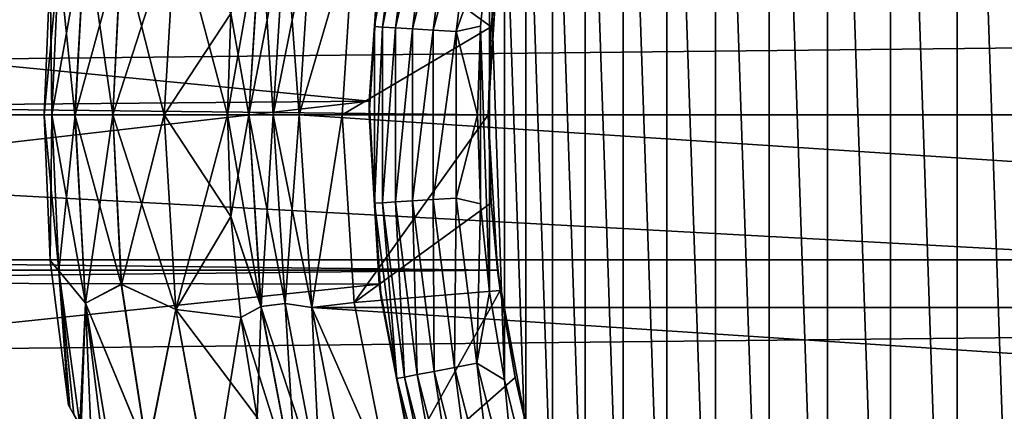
# Model space of a CAD drawing. Header units: millimetres. Extents: x -147 to 182, y -41 to 41.
# Tile 206 of 256: x 60.27 to 69.36, y -2.73 to 0.88. Entities that reach past the tile are written whole.
import ezdxf

# ---------------------------------------------------------------- set-up
doc = ezdxf.new("R2010")
doc.units = ezdxf.units.MM
doc.header["$LTSCALE"] = 51.403556
for name, color, linetype in [('131', 7, 'CONTINUOUS'), ('145', 7, 'CONTINUOUS'), ('146', 7, 'CONTINUOUS'), ('2', 7, 'CONTINUOUS'), ('3', 7, 'CONTINUOUS'), ('325', 7, 'CONTINUOUS'), ('326', 7, 'CONTINUOUS'), ('327', 7, 'CONTINUOUS'), ('350', 7, 'CONTINUOUS'), ('356', 7, 'CONTINUOUS'), ('52', 7, 'CONTINUOUS'), ('53', 7, 'CONTINUOUS'), ('55', 7, 'CONTINUOUS'), ('56', 7, 'CONTINUOUS'), ('57', 7, 'CONTINUOUS'), ('58', 7, 'CONTINUOUS'), ('59', 7, 'CONTINUOUS'), ('60', 7, 'CONTINUOUS'), ('61', 7, 'CONTINUOUS'), ('62', 7, 'CONTINUOUS'), ('63', 7, 'CONTINUOUS'), ('69', 7, 'CONTINUOUS'), ('70', 7, 'CONTINUOUS'), ('71', 7, 'CONTINUOUS'), ('72', 7, 'CONTINUOUS')]:
    doc.layers.add(name, color=color, linetype=linetype)

msp = doc.modelspace()

# ---------------------------------------------------------------- linework, layer by layer
at = {"layer": '131', "color": 7, "linetype": 'CONTINUOUS'}
for points in [[(60.5, 0, -46.5), (60.5, 0, -36.5), (60.5565, 1.3438, -36.5), (60.5, 0, -46.5)], [(60.5565, 1.3438, -46.5), (60.5, 0, -46.5), (60.5565, 1.3438, -36.5), (60.5565, 1.3438, -46.5)], [(60.5, 0, -46.5), (60.5565, -1.3438, -46.5), (60.5, 0, -36.5), (60.5, 0, -46.5)], [(60.5565, -1.3438, -46.5), (60.5565, -1.3438, -36.5), (60.5, 0, -36.5), (60.5565, -1.3438, -46.5)], [(60.5565, -1.3438, -46.5), (60.7257, -2.6782, -46.5), (60.5565, -1.3438, -36.5), (60.5565, -1.3438, -46.5)], [(60.7257, -2.6782, -46.5), (60.7257, -2.6782, -36.5), (60.5565, -1.3438, -36.5), (60.7257, -2.6782, -46.5)]]:
    msp.add_3dface(points, dxfattribs=at)
at = {"layer": '145', "color": 7, "linetype": 'CONTINUOUS'}
for points in [[(64.6864, 1.4315, -22.9554), (64.7108, 1.6204, -26.5), (64.6277, 0.8121, -26.5), (64.6864, 1.4315, -22.9554)], [(64.6, 0, -23), (64.6864, 1.4315, -22.9554), (64.6, 0, -26.5), (64.6, 0, -23)], [(64.6864, 1.4315, -22.9554), (64.6277, 0.8121, -26.5), (64.6, 0, -26.5), (64.6864, 1.4315, -22.9554)]]:
    msp.add_3dface(points, dxfattribs=at)
at = {"layer": '146', "color": 7, "linetype": 'CONTINUOUS'}
for points in [[(64.6864, -1.4316, -22.9554), (64.6, 0, -23), (64.6277, -0.8121, -26.5), (64.6864, -1.4316, -22.9554)], [(64.6, 0, -23), (64.6, 0, -26.5), (64.6277, -0.8121, -26.5), (64.6, 0, -23)], [(64.6864, -1.4316, -22.9554), (64.6277, -0.8121, -26.5), (64.7108, -1.6204, -26.5), (64.6864, -1.4316, -22.9554)], [(64.9469, -2.8525, -22.8224), (64.6864, -1.4316, -22.9554), (64.8489, -2.4211, -26.5), (64.9469, -2.8525, -22.8224)], [(64.6864, -1.4316, -22.9554), (64.7108, -1.6204, -26.5), (64.8489, -2.4211, -26.5), (64.6864, -1.4316, -22.9554)], [(64.9469, -2.8525, -22.8224), (64.8489, -2.4211, -26.5), (65.0413, -3.2107, -26.5), (64.9469, -2.8525, -22.8224)]]:
    msp.add_3dface(points, dxfattribs=at)
at = {"layer": '2', "color": 7, "linetype": 'CONTINUOUS'}
for points in [[(-112.7, 1.3373, 22.9611), (-112.7, -1.3373, 22.9611), (136.7, 1.3373, 22.9611), (-112.7, 1.3373, 22.9611)], [(136.7, 1.3373, 22.9611), (-112.7, -1.3373, 22.9611), (136.7, -1.3373, 22.9611), (136.7, 1.3373, 22.9611)], [(-112.7, -1.3373, 22.9611), (-112.7, -3.9939, 22.6506), (136.7, -1.3373, 22.9611), (-112.7, -1.3373, 22.9611)], [(136.7, -1.3373, 22.9611), (-112.7, -3.9939, 22.6506), (136.7, -3.9939, 22.6506), (136.7, -1.3373, 22.9611)]]:
    msp.add_3dface(points, dxfattribs=at)
at = {"layer": '3', "color": 7, "linetype": 'CONTINUOUS'}
for points in [[(64.6864, 1.4315, -22.9554), (64.6, 0, -23), (-64.6861, 1.429, -22.9556), (64.6864, 1.4315, -22.9554)], [(-64.6861, 1.429, -22.9556), (64.6, 0, -23), (-64.6, 0, -23), (-64.6861, 1.429, -22.9556)], [(-64.6, 0, -23), (64.6864, -1.4316, -22.9554), (-64.6861, -1.429, -22.9556), (-64.6, 0, -23)], [(64.6, 0, -23), (64.6864, -1.4316, -22.9554), (-64.6, 0, -23), (64.6, 0, -23)], [(-64.6861, -1.429, -22.9556), (64.6864, -1.4316, -22.9554), (-64.9464, -2.8504, -22.8227), (-64.6861, -1.429, -22.9556)], [(64.6864, -1.4316, -22.9554), (64.9469, -2.8525, -22.8224), (-64.9464, -2.8504, -22.8227), (64.6864, -1.4316, -22.9554)]]:
    msp.add_3dface(points, dxfattribs=at)
at = {"layer": '325', "color": 7, "linetype": 'CONTINUOUS'}
for points in [[(68.9297, 9.3108, -51.1), (69.5829, -9.8058, -51.1), (69.5829, 9.8058, -51.1), (68.9297, 9.3108, -51.1)], [(68.3118, 8.7723, -51.1), (68.9297, -9.3108, -51.1), (68.9297, 9.3108, -51.1), (68.3118, 8.7723, -51.1)], [(68.9297, -9.3108, -51.1), (69.5829, -9.8058, -51.1), (68.9297, 9.3108, -51.1), (68.9297, -9.3108, -51.1)], [(67.732, 8.1928, -51.1), (68.3117, -8.7723, -51.1), (68.3118, 8.7723, -51.1), (67.732, 8.1928, -51.1)], [(68.3117, -8.7723, -51.1), (68.9297, -9.3108, -51.1), (68.3118, 8.7723, -51.1), (68.3117, -8.7723, -51.1)], [(67.1932, 7.5752, -51.1), (67.732, -8.1928, -51.1), (67.732, 8.1928, -51.1), (67.1932, 7.5752, -51.1)], [(67.732, -8.1928, -51.1), (68.3117, -8.7723, -51.1), (67.732, 8.1928, -51.1), (67.732, -8.1928, -51.1)], [(66.6978, 6.9222, -51.1), (67.1932, -7.5752, -51.1), (67.1932, 7.5752, -51.1), (66.6978, 6.9222, -51.1)], [(67.1932, -7.5752, -51.1), (67.732, -8.1928, -51.1), (67.1932, 7.5752, -51.1), (67.1932, -7.5752, -51.1)], [(66.2481, 6.2369, -51.1), (66.6978, -6.9222, -51.1), (66.6978, 6.9222, -51.1), (66.2481, 6.2369, -51.1)], [(66.6978, -6.9222, -51.1), (67.1932, -7.5752, -51.1), (66.6978, 6.9222, -51.1), (66.6978, -6.9222, -51.1)], [(65.8463, 5.5225, -51.1), (66.2481, -6.2368, -51.1), (66.2481, 6.2369, -51.1), (65.8463, 5.5225, -51.1)], [(66.2481, -6.2368, -51.1), (66.6978, -6.9222, -51.1), (66.2481, 6.2369, -51.1), (66.2481, -6.2368, -51.1)], [(65.4941, 4.7823, -51.1), (65.8463, -5.5225, -51.1), (65.8463, 5.5225, -51.1), (65.4941, 4.7823, -51.1)], [(65.8463, -5.5225, -51.1), (66.2481, -6.2368, -51.1), (65.8463, 5.5225, -51.1), (65.8463, -5.5225, -51.1)], [(65.1933, 4.0198, -51.1), (65.4941, -4.7823, -51.1), (65.4941, 4.7823, -51.1), (65.1933, 4.0198, -51.1)], [(65.4941, -4.7823, -51.1), (65.8463, -5.5225, -51.1), (65.4941, 4.7823, -51.1), (65.4941, -4.7823, -51.1)], [(64.9453, 3.2386, -51.1), (65.1933, -4.0198, -51.1), (65.1933, 4.0198, -51.1), (64.9453, 3.2386, -51.1)], [(65.1933, -4.0198, -51.1), (65.4941, -4.7823, -51.1), (65.1933, 4.0198, -51.1), (65.1933, -4.0198, -51.1)], [(64.7512, 2.4423, -51.1), (64.9453, -3.2386, -51.1), (64.9453, 3.2386, -51.1), (64.7512, 2.4423, -51.1)], [(64.9453, -3.2386, -51.1), (65.1933, -4.0198, -51.1), (64.9453, 3.2386, -51.1), (64.9453, -3.2386, -51.1)], [(64.6118, 1.6345, -51.1), (64.7512, -2.4423, -51.1), (64.7512, 2.4423, -51.1), (64.6118, 1.6345, -51.1)], [(64.7512, -2.4423, -51.1), (64.9453, -3.2386, -51.1), (64.7512, 2.4423, -51.1), (64.7512, -2.4423, -51.1)], [(64.528, 0.8192, -51.1), (64.6118, -1.6345, -51.1), (64.6118, 1.6345, -51.1), (64.528, 0.8192, -51.1)], [(64.6118, -1.6345, -51.1), (64.7512, -2.4423, -51.1), (64.6118, 1.6345, -51.1), (64.6118, -1.6345, -51.1)], [(64.5, 0, -51.1), (64.528, -0.8192, -51.1), (64.528, 0.8192, -51.1), (64.5, 0, -51.1)], [(64.528, -0.8192, -51.1), (64.6118, -1.6345, -51.1), (64.528, 0.8192, -51.1), (64.528, -0.8192, -51.1)]]:
    msp.add_3dface(points, dxfattribs=at)
at = {"layer": '326', "color": 7, "linetype": 'CONTINUOUS'}
for points in [[(106.5, 0, -81.1), (46.5, 0, -81.1), (46.6759, 3.2436, -81.1), (106.5, 0, -81.1)], [(106.3241, 3.2436, -81.1), (106.5, 0, -81.1), (46.6759, 3.2436, -81.1), (106.3241, 3.2436, -81.1)], [(46.6759, -3.2436, -81.1), (46.5, 0, -81.1), (106.3241, -3.2436, -81.1), (46.6759, -3.2436, -81.1)], [(106.3241, -3.2436, -81.1), (46.5, 0, -81.1), (106.5, 0, -81.1), (106.3241, -3.2436, -81.1)]]:
    msp.add_3dface(points, dxfattribs=at)
at = {"layer": '327', "color": 7, "linetype": 'CONTINUOUS'}
for points in [[(63.7549, 2.4313, -51.8775), (63.6112, 1.6968, -52.1), (63.5507, 0.8147, -51.8775), (63.7549, 2.4313, -51.8775)], [(63.7549, 2.4313, -51.8775), (63.5507, 0.8147, -51.8775), (63.8276, 2.4174, -51.6659), (63.7549, 2.4313, -51.8775)], [(63.8276, 2.4174, -51.6659), (63.5507, 0.8147, -51.8775), (63.6246, 0.8101, -51.6659), (63.8276, 2.4174, -51.6659)], [(63.8276, 2.4174, -51.6659), (63.6246, 0.8101, -51.6659), (63.9448, 2.395, -51.4762), (63.8276, 2.4174, -51.6659)], [(63.9448, 2.395, -51.4762), (63.6246, 0.8101, -51.6659), (63.7437, 0.8026, -51.4762), (63.9448, 2.395, -51.4762)], [(63.9448, 2.395, -51.4762), (63.7437, 0.8026, -51.4762), (64.1006, 2.3653, -51.3177), (63.9448, 2.395, -51.4762)], [(64.1006, 2.3653, -51.3177), (63.7437, 0.8026, -51.4762), (63.9019, 0.7926, -51.3177), (64.1006, 2.3653, -51.3177)], [(64.1006, 2.3653, -51.3177), (63.9019, 0.7926, -51.3177), (64.2871, 2.3297, -51.1986), (64.1006, 2.3653, -51.3177)], [(64.2871, 2.3297, -51.1986), (63.9019, 0.7926, -51.3177), (64.0915, 0.7807, -51.1986), (64.2871, 2.3297, -51.1986)], [(64.2871, 2.3297, -51.1986), (64.0915, 0.7807, -51.1986), (64.495, 2.2901, -51.1248), (64.2871, 2.3297, -51.1986)], [(64.495, 2.2901, -51.1248), (64.0915, 0.7807, -51.1986), (64.3027, 0.7674, -51.1248), (64.495, 2.2901, -51.1248)], [(64.6118, 1.6345, -51.1), (64.495, 2.2901, -51.1248), (64.3027, 0.7674, -51.1248), (64.6118, 1.6345, -51.1)], [(63.6112, 1.6968, -52.1), (63.5, 0, -52.1), (63.5507, 0.8147, -51.8775), (63.6112, 1.6968, -52.1)], [(64.528, 0.8192, -51.1), (64.6118, 1.6345, -51.1), (64.3027, 0.7674, -51.1248), (64.528, 0.8192, -51.1)], [(64.5, 0, -51.1), (64.528, 0.8192, -51.1), (64.3027, 0.7674, -51.1248), (64.5, 0, -51.1)], [(63.5507, 0.8147, -51.8775), (63.5, 0, -52.1), (63.5507, -0.8147, -51.8775), (63.5507, 0.8147, -51.8775)], [(63.5507, 0.8147, -51.8775), (63.5507, -0.8147, -51.8775), (63.6246, 0.8101, -51.6659), (63.5507, 0.8147, -51.8775)], [(63.6246, 0.8101, -51.6659), (63.5507, -0.8147, -51.8775), (63.6246, -0.8101, -51.6659), (63.6246, 0.8101, -51.6659)], [(63.6246, 0.8101, -51.6659), (63.6246, -0.8101, -51.6659), (63.7437, 0.8026, -51.4762), (63.6246, 0.8101, -51.6659)], [(63.7437, 0.8026, -51.4762), (63.6246, -0.8101, -51.6659), (63.7437, -0.8026, -51.4762), (63.7437, 0.8026, -51.4762)], [(63.7437, 0.8026, -51.4762), (63.7437, -0.8026, -51.4762), (63.9019, 0.7926, -51.3177), (63.7437, 0.8026, -51.4762)], [(63.9019, 0.7926, -51.3177), (63.7437, -0.8026, -51.4762), (63.9019, -0.7926, -51.3177), (63.9019, 0.7926, -51.3177)], [(63.9019, 0.7926, -51.3177), (63.9019, -0.7926, -51.3177), (64.0915, 0.7807, -51.1986), (63.9019, 0.7926, -51.3177)], [(64.0915, 0.7807, -51.1986), (63.9019, -0.7926, -51.3177), (64.0915, -0.7807, -51.1986), (64.0915, 0.7807, -51.1986)], [(64.0915, 0.7807, -51.1986), (64.0915, -0.7807, -51.1986), (64.3027, 0.7674, -51.1248), (64.0915, 0.7807, -51.1986)], [(64.3027, 0.7674, -51.1248), (64.0915, -0.7807, -51.1986), (64.3027, -0.7674, -51.1248), (64.3027, 0.7674, -51.1248)], [(64.5, 0, -51.1), (64.3027, 0.7674, -51.1248), (64.3027, -0.7674, -51.1248), (64.5, 0, -51.1)], [(64.528, -0.8192, -51.1), (64.5, 0, -51.1), (64.3027, -0.7674, -51.1248), (64.528, -0.8192, -51.1)], [(63.5, 0, -52.1), (63.6112, -1.6968, -52.1), (63.5507, -0.8147, -51.8775), (63.5, 0, -52.1)], [(63.5507, -0.8147, -51.8775), (63.7549, -2.4313, -51.8775), (63.6246, -0.8101, -51.6659), (63.5507, -0.8147, -51.8775)], [(63.5507, -0.8147, -51.8775), (63.6112, -1.6968, -52.1), (63.7549, -2.4313, -51.8775), (63.5507, -0.8147, -51.8775)], [(63.6246, -0.8101, -51.6659), (63.8276, -2.4174, -51.6659), (63.7437, -0.8026, -51.4762), (63.6246, -0.8101, -51.6659)], [(63.6246, -0.8101, -51.6659), (63.7549, -2.4313, -51.8775), (63.8276, -2.4174, -51.6659), (63.6246, -0.8101, -51.6659)], [(63.7437, -0.8026, -51.4762), (63.9448, -2.395, -51.4762), (63.9019, -0.7926, -51.3177), (63.7437, -0.8026, -51.4762)], [(63.7437, -0.8026, -51.4762), (63.8276, -2.4174, -51.6659), (63.9448, -2.395, -51.4762), (63.7437, -0.8026, -51.4762)], [(63.9019, -0.7926, -51.3177), (64.1006, -2.3653, -51.3177), (64.0915, -0.7807, -51.1986), (63.9019, -0.7926, -51.3177)], [(63.9019, -0.7926, -51.3177), (63.9448, -2.395, -51.4762), (64.1006, -2.3653, -51.3177), (63.9019, -0.7926, -51.3177)], [(64.0915, -0.7807, -51.1986), (64.2871, -2.3297, -51.1986), (64.3027, -0.7674, -51.1248), (64.0915, -0.7807, -51.1986)], [(64.0915, -0.7807, -51.1986), (64.1006, -2.3653, -51.3177), (64.2871, -2.3297, -51.1986), (64.0915, -0.7807, -51.1986)], [(64.3027, -0.7674, -51.1248), (64.2871, -2.3297, -51.1986), (64.495, -2.2901, -51.1248), (64.3027, -0.7674, -51.1248)], [(64.528, -0.8192, -51.1), (64.3027, -0.7674, -51.1248), (64.495, -2.2901, -51.1248), (64.528, -0.8192, -51.1)], [(64.6118, -1.6345, -51.1), (64.528, -0.8192, -51.1), (64.495, -2.2901, -51.1248), (64.6118, -1.6345, -51.1)], [(64.7512, -2.4423, -51.1), (64.6118, -1.6345, -51.1), (64.495, -2.2901, -51.1248), (64.7512, -2.4423, -51.1)], [(63.6112, -1.6968, -52.1), (63.943, -3.3646, -52.1), (63.7549, -2.4313, -51.8775), (63.6112, -1.6968, -52.1)], [(64.1006, -2.3653, -51.3177), (64.4948, -3.9007, -51.3177), (64.2871, -2.3297, -51.1986), (64.1006, -2.3653, -51.3177)], [(64.2871, -2.3297, -51.1986), (64.6754, -3.842, -51.1986), (64.495, -2.2901, -51.1248), (64.2871, -2.3297, -51.1986)], [(64.2871, -2.3297, -51.1986), (64.4948, -3.9007, -51.3177), (64.6754, -3.842, -51.1986), (64.2871, -2.3297, -51.1986)], [(64.7512, -2.4423, -51.1), (64.495, -2.2901, -51.1248), (64.8767, -3.7766, -51.1248), (64.7512, -2.4423, -51.1)], [(64.495, -2.2901, -51.1248), (64.6754, -3.842, -51.1986), (64.8767, -3.7766, -51.1248), (64.495, -2.2901, -51.1248)], [(63.7549, -2.4313, -51.8775), (64.1601, -4.0095, -51.8775), (63.8276, -2.4174, -51.6659), (63.7549, -2.4313, -51.8775)], [(63.7549, -2.4313, -51.8775), (63.943, -3.3646, -52.1), (64.1601, -4.0095, -51.8775), (63.7549, -2.4313, -51.8775)], [(63.8276, -2.4174, -51.6659), (64.2305, -3.9866, -51.6659), (63.9448, -2.395, -51.4762), (63.8276, -2.4174, -51.6659)], [(63.8276, -2.4174, -51.6659), (64.1601, -4.0095, -51.8775), (64.2305, -3.9866, -51.6659), (63.8276, -2.4174, -51.6659)], [(63.9448, -2.395, -51.4762), (64.344, -3.9497, -51.4762), (64.1006, -2.3653, -51.3177), (63.9448, -2.395, -51.4762)], [(63.9448, -2.395, -51.4762), (64.2305, -3.9866, -51.6659), (64.344, -3.9497, -51.4762), (63.9448, -2.395, -51.4762)], [(64.1006, -2.3653, -51.3177), (64.344, -3.9497, -51.4762), (64.4948, -3.9007, -51.3177), (64.1006, -2.3653, -51.3177)], [(64.9453, -3.2386, -51.1), (64.7512, -2.4423, -51.1), (64.8767, -3.7766, -51.1248), (64.9453, -3.2386, -51.1)]]:
    msp.add_3dface(points, dxfattribs=at)
at = {"layer": '350', "color": 7, "linetype": 'CONTINUOUS'}
for points in [[(63.6268, 1.8116, -70.1), (49.0428, 1.5336, -70.1), (63.5006, 0.1263, -70.1), (63.6268, 1.8116, -70.1)], [(49.0428, 1.5336, -70.1), (49, 0, -70.1), (63.5006, 0.1263, -70.1), (49.0428, 1.5336, -70.1)], [(49, 0, -70.1), (49.0428, -1.5336, -70.1), (63.5006, 0.1263, -70.1), (49, 0, -70.1)], [(63.5006, 0.1263, -70.1), (49.0428, -1.5336, -70.1), (63.5941, -1.5611, -70.1), (63.5006, 0.1263, -70.1)], [(49.0428, -1.5336, -70.1), (49.1716, -3.0672, -70.1), (63.5941, -1.5611, -70.1), (49.0428, -1.5336, -70.1)], [(63.5941, -1.5611, -70.1), (49.1716, -3.0672, -70.1), (63.9056, -3.2221, -70.1), (63.5941, -1.5611, -70.1)]]:
    msp.add_3dface(points, dxfattribs=at)
at = {"layer": '356', "color": 7, "linetype": 'CONTINUOUS'}
for points in [[(63.6112, 1.6968, -52.1), (63.6268, 1.8116, -70.1), (63.5006, 0.1263, -70.1), (63.6112, 1.6968, -52.1)], [(63.5, 0, -52.1), (63.6112, 1.6968, -52.1), (63.5006, 0.1263, -70.1), (63.5, 0, -52.1)], [(63.5, 0, -52.1), (63.5006, 0.1263, -70.1), (63.5941, -1.5611, -70.1), (63.5, 0, -52.1)], [(63.6112, -1.6968, -52.1), (63.5, 0, -52.1), (63.5941, -1.5611, -70.1), (63.6112, -1.6968, -52.1)], [(63.6112, -1.6968, -52.1), (63.5941, -1.5611, -70.1), (63.9056, -3.2221, -70.1), (63.6112, -1.6968, -52.1)], [(63.943, -3.3646, -52.1), (63.6112, -1.6968, -52.1), (63.9056, -3.2221, -70.1), (63.943, -3.3646, -52.1)]]:
    msp.add_3dface(points, dxfattribs=at)
at = {"layer": '52', "color": 7, "linetype": 'CONTINUOUS'}
for points in [[(90.1458, 0, -50.5), (62.8542, 0, -50.5), (62.9704, 1.7767, -50.5), (90.1458, 0, -50.5)], [(90.0296, 1.7767, -50.5), (90.1458, 0, -50.5), (62.9704, 1.7767, -50.5), (90.0296, 1.7767, -50.5)], [(62.9704, -1.7767, -50.5), (62.8542, 0, -50.5), (90.0296, -1.7767, -50.5), (62.9704, -1.7767, -50.5)], [(90.0296, -1.7767, -50.5), (62.8542, 0, -50.5), (90.1458, 0, -50.5), (90.0296, -1.7767, -50.5)], [(63.3183, -3.5282, -50.5), (62.9704, -1.7767, -50.5), (89.6817, -3.5282, -50.5), (63.3183, -3.5282, -50.5)], [(89.6817, -3.5282, -50.5), (62.9704, -1.7767, -50.5), (90.0296, -1.7767, -50.5), (89.6817, -3.5282, -50.5)]]:
    msp.add_3dface(points, dxfattribs=at)
at = {"layer": '53', "color": 7, "linetype": 'CONTINUOUS'}
for points in [[(62.9704, 1.7767, -32.5), (62.8542, 0, -32.5), (63.3634, 1.7295, -32.5), (62.9704, 1.7767, -32.5)], [(62.8542, 0, -32.5), (63.25, 0, -32.5), (63.3634, 1.7295, -32.5), (62.8542, 0, -32.5)], [(62.8542, 0, -32.5), (62.9704, -1.7767, -32.5), (63.25, 0, -32.5), (62.8542, 0, -32.5)], [(63.25, 0, -32.5), (62.9704, -1.7767, -32.5), (63.3634, -1.7295, -32.5), (63.25, 0, -32.5)], [(63.3634, -1.7295, -32.5), (62.9704, -1.7767, -32.5), (63.7015, -3.4293, -32.5), (63.3634, -1.7295, -32.5)], [(62.9704, -1.7767, -32.5), (63.3183, -3.5282, -32.5), (63.7015, -3.4293, -32.5), (62.9704, -1.7767, -32.5)]]:
    msp.add_3dface(points, dxfattribs=at)
at = {"layer": '55', "color": 7, "linetype": 'CONTINUOUS'}
for points in [[(60.5713, 0, -47.3415), (60.6363, -1.4368, -47.3415), (60.5, 0, -46.5), (60.5713, 0, -47.3415)], [(60.5, 0, -46.5), (60.6363, -1.4368, -47.3415), (60.5565, -1.3438, -46.5), (60.5, 0, -46.5)], [(60.7844, 0, -48.1622), (60.8806, -1.7363, -48.1622), (60.5713, 0, -47.3415), (60.7844, 0, -48.1622)], [(60.5713, 0, -47.3415), (60.8806, -1.7363, -48.1622), (60.6363, -1.4368, -47.3415), (60.5713, 0, -47.3415)], [(61.133, 0, -48.9351), (61.2127, -1.5627, -48.9351), (60.7844, 0, -48.1622), (61.133, 0, -48.9351)], [(60.7844, 0, -48.1622), (61.2127, -1.5627, -48.9351), (60.8806, -1.7363, -48.1622), (60.7844, 0, -48.1622)], [(61.6073, 0, -49.6379), (61.7159, -1.7951, -49.6379), (61.133, 0, -48.9351), (61.6073, 0, -49.6379)], [(61.133, 0, -48.9351), (61.7159, -1.7951, -49.6379), (61.2127, -1.5627, -48.9351), (61.133, 0, -48.9351)], [(61.7159, -1.7951, -49.6379), (61.6073, 0, -49.6379), (62.2234, -0.9357, -50.25), (61.7159, -1.7951, -49.6379)], [(62.2234, -0.9357, -50.25), (61.6073, 0, -49.6379), (62.1928, 0, -50.25), (62.2234, -0.9357, -50.25)], [(62.3152, -1.8675, -50.25), (61.7159, -1.7951, -49.6379), (62.2234, -0.9357, -50.25), (62.3152, -1.8675, -50.25)], [(60.5565, -1.3438, -46.5), (60.6363, -1.4368, -47.3415), (60.7257, -2.6782, -46.5), (60.5565, -1.3438, -46.5)], [(60.6363, -1.4368, -47.3415), (60.8806, -1.7363, -48.1622), (60.8298, -2.8584, -47.3411), (60.6363, -1.4368, -47.3415)], [(60.6363, -1.4368, -47.3415), (60.8298, -2.8584, -47.3411), (60.7755, -2.7644, -47.0851), (60.6363, -1.4368, -47.3415)], [(60.6363, -1.4368, -47.3415), (60.7755, -2.7644, -47.0851), (60.738, -2.6994, -46.7916), (60.6363, -1.4368, -47.3415)], [(60.7257, -2.6782, -46.5), (60.6363, -1.4368, -47.3415), (60.738, -2.6994, -46.7916), (60.7257, -2.6782, -46.5)], [(61.2127, -1.5627, -48.9351), (61.4509, -3.1092, -48.9351), (60.8806, -1.7363, -48.1622), (61.2127, -1.5627, -48.9351)], [(61.2127, -1.5627, -48.9351), (61.7159, -1.7951, -49.6379), (61.4509, -3.1092, -48.9351), (61.2127, -1.5627, -48.9351)], [(60.8298, -2.8584, -47.3411), (60.8806, -1.7363, -48.1622), (60.8409, -2.8776, -47.3835), (60.8298, -2.8584, -47.3411)], [(60.8409, -2.8776, -47.3835), (60.8806, -1.7363, -48.1622), (60.9383, -3.0464, -47.687), (60.8409, -2.8776, -47.3835)], [(60.8806, -1.7363, -48.1622), (61.4509, -3.1092, -48.9351), (61.165, -3.439, -48.1615), (60.8806, -1.7363, -48.1622)], [(60.8806, -1.7363, -48.1622), (61.165, -3.439, -48.1615), (61.0741, -3.2815, -47.9955), (60.8806, -1.7363, -48.1622)], [(60.8806, -1.7363, -48.1622), (61.0741, -3.2815, -47.9955), (60.9383, -3.0464, -47.687), (60.8806, -1.7363, -48.1622)], [(61.7159, -1.7951, -49.6379), (62.04, -3.5641, -49.6379), (61.4509, -3.1092, -48.9351), (61.7159, -1.7951, -49.6379)], [(62.04, -3.5641, -49.6379), (61.7159, -1.7951, -49.6379), (62.4677, -2.7912, -50.25), (62.04, -3.5641, -49.6379)], [(62.4677, -2.7912, -50.25), (61.7159, -1.7951, -49.6379), (62.3152, -1.8675, -50.25), (62.4677, -2.7912, -50.25)]]:
    msp.add_3dface(points, dxfattribs=at)
at = {"layer": '56', "color": 7, "linetype": 'CONTINUOUS'}
for points in [[(62.2234, -0.9357, -50.25), (62.1928, 0, -50.25), (62.5019, -1.7684, -50.386), (62.2234, -0.9357, -50.25)], [(62.5019, -1.7684, -50.386), (62.1928, 0, -50.25), (62.3906, 0, -50.386), (62.5019, -1.7684, -50.386)], [(62.5019, -1.7684, -50.386), (62.3906, 0, -50.386), (62.7251, -1.7402, -50.4711), (62.5019, -1.7684, -50.386)], [(62.3906, 0, -50.386), (62.6157, 0, -50.4711), (62.7251, -1.7402, -50.4711), (62.3906, 0, -50.386)], [(62.8542, 0, -50.5), (62.9704, -1.7767, -50.5), (62.6157, 0, -50.4711), (62.8542, 0, -50.5)], [(62.6157, 0, -50.4711), (62.9704, -1.7767, -50.5), (62.7251, -1.7402, -50.4711), (62.6157, 0, -50.4711)], [(62.3152, -1.8675, -50.25), (62.2234, -0.9357, -50.25), (62.5019, -1.7684, -50.386), (62.3152, -1.8675, -50.25)], [(62.8339, -3.5089, -50.386), (62.3152, -1.8675, -50.25), (62.5019, -1.7684, -50.386), (62.8339, -3.5089, -50.386)], [(63.0519, -3.4529, -50.4711), (62.5019, -1.7684, -50.386), (62.7251, -1.7402, -50.4711), (63.0519, -3.4529, -50.4711)], [(62.8339, -3.5089, -50.386), (62.5019, -1.7684, -50.386), (63.0519, -3.4529, -50.4711), (62.8339, -3.5089, -50.386)], [(62.9704, -1.7767, -50.5), (63.0519, -3.4529, -50.4711), (62.7251, -1.7402, -50.4711), (62.9704, -1.7767, -50.5)], [(62.9704, -1.7767, -50.5), (63.3183, -3.5282, -50.5), (63.0519, -3.4529, -50.4711), (62.9704, -1.7767, -50.5)], [(62.4677, -2.7912, -50.25), (62.3152, -1.8675, -50.25), (62.8339, -3.5089, -50.386), (62.4677, -2.7912, -50.25)]]:
    msp.add_3dface(points, dxfattribs=at)
at = {"layer": '57', "color": 7, "linetype": 'CONTINUOUS'}
for points in [[(62.3909, 0, -32.6138), (62.1928, 0, -32.75), (62.2234, -0.9357, -32.75), (62.3909, 0, -32.6138)], [(62.5021, -1.7683, -32.6138), (62.3909, 0, -32.6138), (62.2234, -0.9357, -32.75), (62.5021, -1.7683, -32.6138)], [(62.6159, 0, -32.5288), (62.3909, 0, -32.6138), (62.5021, -1.7683, -32.6138), (62.6159, 0, -32.5288)], [(62.7254, -1.7401, -32.5288), (62.6159, 0, -32.5288), (62.5021, -1.7683, -32.6138), (62.7254, -1.7401, -32.5288)], [(62.7254, -1.7401, -32.5288), (62.8542, 0, -32.5), (62.6159, 0, -32.5288), (62.7254, -1.7401, -32.5288)], [(62.9704, -1.7767, -32.5), (62.8542, 0, -32.5), (62.7254, -1.7401, -32.5288), (62.9704, -1.7767, -32.5)], [(62.3152, -1.8675, -32.75), (62.5021, -1.7683, -32.6138), (62.2234, -0.9357, -32.75), (62.3152, -1.8675, -32.75)], [(62.4677, -2.7912, -32.75), (62.5021, -1.7683, -32.6138), (62.3152, -1.8675, -32.75), (62.4677, -2.7912, -32.75)], [(62.8341, -3.5088, -32.6138), (62.5021, -1.7683, -32.6138), (62.4677, -2.7912, -32.75), (62.8341, -3.5088, -32.6138)], [(62.8341, -3.5088, -32.6138), (62.7254, -1.7401, -32.5288), (62.5021, -1.7683, -32.6138), (62.8341, -3.5088, -32.6138)], [(63.0521, -3.4528, -32.5288), (62.9704, -1.7767, -32.5), (62.7254, -1.7401, -32.5288), (63.0521, -3.4528, -32.5288)], [(63.0521, -3.4528, -32.5288), (62.7254, -1.7401, -32.5288), (62.8341, -3.5088, -32.6138), (63.0521, -3.4528, -32.5288)], [(63.3183, -3.5282, -32.5), (62.9704, -1.7767, -32.5), (63.0521, -3.4528, -32.5288), (63.3183, -3.5282, -32.5)]]:
    msp.add_3dface(points, dxfattribs=at)
at = {"layer": '58', "color": 7, "linetype": 'CONTINUOUS'}
for points in [[(60.5, 0, -36.5), (60.5565, -1.3438, -36.5), (60.5717, 0, -35.656), (60.5, 0, -36.5)], [(60.5717, 0, -35.656), (60.5565, -1.3438, -36.5), (60.6367, -1.4373, -35.656), (60.5717, 0, -35.656)], [(60.5717, 0, -35.656), (60.6367, -1.4373, -35.656), (60.7852, 0, -34.8354), (60.5717, 0, -35.656)], [(60.7852, 0, -34.8354), (60.6367, -1.4373, -35.656), (60.8816, -1.7375, -34.8354), (60.7852, 0, -34.8354)], [(60.7852, 0, -34.8354), (60.8816, -1.7375, -34.8354), (61.1343, 0, -34.0627), (60.7852, 0, -34.8354)], [(61.1343, 0, -34.0627), (60.8816, -1.7375, -34.8354), (61.2141, -1.5646, -34.0627), (61.1343, 0, -34.0627)], [(61.1343, 0, -34.0627), (61.2141, -1.5646, -34.0627), (61.6089, 0, -33.3601), (61.1343, 0, -34.0627)], [(61.6089, 0, -33.3601), (61.2141, -1.5646, -34.0627), (61.7174, -1.7949, -33.3601), (61.6089, 0, -33.3601)], [(62.1928, 0, -32.75), (61.6089, 0, -33.3601), (61.7174, -1.7949, -33.3601), (62.1928, 0, -32.75)], [(62.2234, -0.9357, -32.75), (62.1928, 0, -32.75), (61.7174, -1.7949, -33.3601), (62.2234, -0.9357, -32.75)], [(62.3152, -1.8675, -32.75), (62.2234, -0.9357, -32.75), (61.7174, -1.7949, -33.3601), (62.3152, -1.8675, -32.75)], [(60.5565, -1.3438, -36.5), (60.7257, -2.6782, -36.5), (60.6367, -1.4373, -35.656), (60.5565, -1.3438, -36.5)], [(60.6367, -1.4373, -35.656), (60.7257, -2.6782, -36.5), (60.738, -2.6994, -36.2084), (60.6367, -1.4373, -35.656)], [(60.8305, -2.8595, -35.6564), (60.6367, -1.4373, -35.656), (60.7755, -2.7644, -35.9149), (60.8305, -2.8595, -35.6564)], [(60.6367, -1.4373, -35.656), (60.8305, -2.8595, -35.6564), (60.8816, -1.7375, -34.8354), (60.6367, -1.4373, -35.656)], [(60.7755, -2.7644, -35.9149), (60.6367, -1.4373, -35.656), (60.738, -2.6994, -36.2084), (60.7755, -2.7644, -35.9149)], [(61.2141, -1.5646, -34.0627), (60.8816, -1.7375, -34.8354), (61.4529, -3.113, -34.0627), (61.2141, -1.5646, -34.0627)], [(61.2141, -1.5646, -34.0627), (61.4529, -3.113, -34.0627), (61.7174, -1.7949, -33.3601), (61.2141, -1.5646, -34.0627)], [(60.8305, -2.8595, -35.6564), (60.8409, -2.8776, -35.6165), (60.8816, -1.7375, -34.8354), (60.8305, -2.8595, -35.6564)], [(60.8816, -1.7375, -34.8354), (60.8409, -2.8776, -35.6165), (60.9383, -3.0464, -35.313), (60.8816, -1.7375, -34.8354)], [(61.1664, -3.4415, -34.8361), (60.8816, -1.7375, -34.8354), (61.0741, -3.2815, -35.0045), (61.1664, -3.4415, -34.8361)], [(60.8816, -1.7375, -34.8354), (61.1664, -3.4415, -34.8361), (61.4529, -3.113, -34.0627), (60.8816, -1.7375, -34.8354)], [(61.0741, -3.2815, -35.0045), (60.8816, -1.7375, -34.8354), (60.9383, -3.0464, -35.313), (61.0741, -3.2815, -35.0045)], [(61.7174, -1.7949, -33.3601), (61.4529, -3.113, -34.0627), (62.0416, -3.5637, -33.3601), (61.7174, -1.7949, -33.3601)], [(62.3152, -1.8675, -32.75), (61.7174, -1.7949, -33.3601), (62.0416, -3.5637, -33.3601), (62.3152, -1.8675, -32.75)], [(62.4677, -2.7912, -32.75), (62.3152, -1.8675, -32.75), (62.0416, -3.5637, -33.3601), (62.4677, -2.7912, -32.75)]]:
    msp.add_3dface(points, dxfattribs=at)
at = {"layer": '59', "color": 7, "linetype": 'CONTINUOUS'}
for points in [[(60.7844, 0, -48.1622), (60.6363, 1.4368, -47.3415), (60.8806, 1.7363, -48.1622), (60.7844, 0, -48.1622)], [(61.133, 0, -48.9351), (60.7844, 0, -48.1622), (60.8806, 1.7363, -48.1622), (61.133, 0, -48.9351)], [(61.133, 0, -48.9351), (60.8806, 1.7363, -48.1622), (61.2127, 1.5627, -48.9351), (61.133, 0, -48.9351)], [(61.6073, 0, -49.6379), (61.2127, 1.5627, -48.9351), (61.7159, 1.7951, -49.6379), (61.6073, 0, -49.6379)], [(62.1928, 0, -50.25), (61.6073, 0, -49.6379), (61.7159, 1.7951, -49.6379), (62.1928, 0, -50.25)], [(62.1928, 0, -50.25), (61.7159, 1.7951, -49.6379), (62.2234, 0.9357, -50.25), (62.1928, 0, -50.25)], [(61.6073, 0, -49.6379), (61.133, 0, -48.9351), (61.2127, 1.5627, -48.9351), (61.6073, 0, -49.6379)], [(60.5713, 0, -47.3415), (60.5565, 1.3438, -46.5), (60.6363, 1.4368, -47.3415), (60.5713, 0, -47.3415)], [(60.7844, 0, -48.1622), (60.5713, 0, -47.3415), (60.6363, 1.4368, -47.3415), (60.7844, 0, -48.1622)], [(60.5713, 0, -47.3415), (60.5, 0, -46.5), (60.5565, 1.3438, -46.5), (60.5713, 0, -47.3415)]]:
    msp.add_3dface(points, dxfattribs=at)
at = {"layer": '60', "color": 7, "linetype": 'CONTINUOUS'}
for points in [[(62.3906, 0, -50.386), (62.2234, 0.9357, -50.25), (62.5019, 1.7684, -50.386), (62.3906, 0, -50.386)], [(62.6157, 0, -50.4711), (62.3906, 0, -50.386), (62.5019, 1.7684, -50.386), (62.6157, 0, -50.4711)], [(62.6157, 0, -50.4711), (62.5019, 1.7684, -50.386), (62.7251, 1.7402, -50.4711), (62.6157, 0, -50.4711)], [(62.8542, 0, -50.5), (62.6157, 0, -50.4711), (62.7251, 1.7402, -50.4711), (62.8542, 0, -50.5)], [(62.9704, 1.7767, -50.5), (62.8542, 0, -50.5), (62.7251, 1.7402, -50.4711), (62.9704, 1.7767, -50.5)], [(62.3906, 0, -50.386), (62.1928, 0, -50.25), (62.2234, 0.9357, -50.25), (62.3906, 0, -50.386)]]:
    msp.add_3dface(points, dxfattribs=at)
at = {"layer": '61', "color": 7, "linetype": 'CONTINUOUS'}
for points in [[(62.1928, 0, -32.75), (62.3909, 0, -32.6138), (62.5021, 1.7683, -32.6138), (62.1928, 0, -32.75)], [(62.1928, 0, -32.75), (62.5021, 1.7683, -32.6138), (62.2234, 0.9357, -32.75), (62.1928, 0, -32.75)], [(62.3909, 0, -32.6138), (62.7254, 1.7401, -32.5288), (62.5021, 1.7683, -32.6138), (62.3909, 0, -32.6138)], [(62.3909, 0, -32.6138), (62.6159, 0, -32.5288), (62.7254, 1.7401, -32.5288), (62.3909, 0, -32.6138)], [(62.8542, 0, -32.5), (62.9704, 1.7767, -32.5), (62.6159, 0, -32.5288), (62.8542, 0, -32.5)], [(62.6159, 0, -32.5288), (62.9704, 1.7767, -32.5), (62.7254, 1.7401, -32.5288), (62.6159, 0, -32.5288)]]:
    msp.add_3dface(points, dxfattribs=at)
at = {"layer": '62', "color": 7, "linetype": 'CONTINUOUS'}
for points in [[(60.5717, 0, -35.656), (60.7852, 0, -34.8354), (60.8816, 1.7375, -34.8354), (60.5717, 0, -35.656)], [(60.5717, 0, -35.656), (60.8816, 1.7375, -34.8354), (60.6367, 1.4373, -35.656), (60.5717, 0, -35.656)], [(60.7852, 0, -34.8354), (61.2141, 1.5646, -34.0627), (60.8816, 1.7375, -34.8354), (60.7852, 0, -34.8354)], [(61.1343, 0, -34.0627), (61.6089, 0, -33.3601), (61.7174, 1.7949, -33.3601), (61.1343, 0, -34.0627)], [(61.1343, 0, -34.0627), (61.7174, 1.7949, -33.3601), (61.2141, 1.5646, -34.0627), (61.1343, 0, -34.0627)], [(61.6089, 0, -33.3601), (62.2234, 0.9357, -32.75), (61.7174, 1.7949, -33.3601), (61.6089, 0, -33.3601)], [(60.7852, 0, -34.8354), (61.1343, 0, -34.0627), (61.2141, 1.5646, -34.0627), (60.7852, 0, -34.8354)], [(60.5, 0, -36.5), (60.5717, 0, -35.656), (60.6367, 1.4373, -35.656), (60.5, 0, -36.5)], [(60.5, 0, -36.5), (60.6367, 1.4373, -35.656), (60.5565, 1.3438, -36.5), (60.5, 0, -36.5)], [(61.6089, 0, -33.3601), (62.1928, 0, -32.75), (62.2234, 0.9357, -32.75), (61.6089, 0, -33.3601)]]:
    msp.add_3dface(points, dxfattribs=at)
at = {"layer": '63', "color": 7, "linetype": 'CONTINUOUS'}
for points in [[(66.2935, -12.3218, -46.5), (60.7257, -2.6782, -46.5), (60.738, -2.6994, -46.7916), (66.2935, -12.3218, -46.5)], [(60.7257, -2.6782, -46.5), (66.2935, -12.3218, -46.5), (66.2935, -12.3218, -36.5), (60.7257, -2.6782, -46.5)], [(60.7257, -2.6782, -36.5), (60.7257, -2.6782, -46.5), (66.2935, -12.3218, -36.5), (60.7257, -2.6782, -36.5)], [(60.738, -2.6994, -36.2084), (60.7257, -2.6782, -36.5), (66.2813, -12.3006, -36.2084), (60.738, -2.6994, -36.2084)], [(60.7257, -2.6782, -36.5), (66.2935, -12.3218, -36.5), (66.2813, -12.3006, -36.2084), (60.7257, -2.6782, -36.5)], [(66.2813, -12.3006, -46.7916), (66.2935, -12.3218, -46.5), (60.738, -2.6994, -46.7916), (66.2813, -12.3006, -46.7916)], [(60.7755, -2.7644, -47.0851), (66.2813, -12.3006, -46.7916), (60.738, -2.6994, -46.7916), (60.7755, -2.7644, -47.0851)], [(60.7755, -2.7644, -35.9149), (60.738, -2.6994, -36.2084), (66.2437, -12.2356, -35.9149), (60.7755, -2.7644, -35.9149)], [(66.2437, -12.2356, -35.9149), (60.738, -2.6994, -36.2084), (66.2813, -12.3006, -36.2084), (66.2437, -12.2356, -35.9149)]]:
    msp.add_3dface(points, dxfattribs=at)
at = {"layer": '69', "color": 7, "linetype": 'CONTINUOUS'}
for points in [[(63.3634, 1.7295, -32.5), (63.25, 0, -32.5), (63.3634, 1.7295, -28.1089), (63.3634, 1.7295, -32.5)], [(63.3634, 1.7295, -28.1089), (63.25, 0, -32.5), (63.25, 0, -28.1089), (63.3634, 1.7295, -28.1089)]]:
    msp.add_3dface(points, dxfattribs=at)
at = {"layer": '70', "color": 7, "linetype": 'CONTINUOUS'}
for points in [[(63.25, 0, -32.5), (63.3634, -1.7295, -32.5), (63.25, 0, -28.1089), (63.25, 0, -32.5)], [(63.25, 0, -28.1089), (63.3634, -1.7295, -32.5), (63.3634, -1.7295, -28.1089), (63.25, 0, -28.1089)], [(63.3634, -1.7295, -32.5), (63.7015, -3.4293, -32.5), (63.3634, -1.7295, -28.1089), (63.3634, -1.7295, -32.5)], [(63.3634, -1.7295, -28.1089), (63.7015, -3.4293, -32.5), (63.7015, -3.4294, -28.1089), (63.3634, -1.7295, -28.1089)]]:
    msp.add_3dface(points, dxfattribs=at)
at = {"layer": '71', "color": 7, "linetype": 'CONTINUOUS'}
for points in [[(63.3634, 1.7295, -28.1089), (63.25, 0, -28.1089), (64.6277, 0.8121, -26.5), (63.3634, 1.7295, -28.1089)], [(64.7108, 1.6204, -26.5), (63.3634, 1.7295, -28.1089), (64.6277, 0.8121, -26.5), (64.7108, 1.6204, -26.5)], [(64.6277, 0.8121, -26.5), (63.25, 0, -28.1089), (64.6, 0, -26.5), (64.6277, 0.8121, -26.5)]]:
    msp.add_3dface(points, dxfattribs=at)
at = {"layer": '72', "color": 7, "linetype": 'CONTINUOUS'}
for points in [[(63.25, 0, -28.1089), (63.3634, -1.7295, -28.1089), (64.6, 0, -26.5), (63.25, 0, -28.1089)], [(64.6, 0, -26.5), (63.3634, -1.7295, -28.1089), (64.6277, -0.8121, -26.5), (64.6, 0, -26.5)], [(64.6277, -0.8121, -26.5), (63.3634, -1.7295, -28.1089), (64.7108, -1.6204, -26.5), (64.6277, -0.8121, -26.5)], [(63.3634, -1.7295, -28.1089), (63.7015, -3.4294, -28.1089), (64.7108, -1.6204, -26.5), (63.3634, -1.7295, -28.1089)], [(64.7108, -1.6204, -26.5), (63.7015, -3.4294, -28.1089), (64.8489, -2.4211, -26.5), (64.7108, -1.6204, -26.5)], [(64.8489, -2.4211, -26.5), (63.7015, -3.4294, -28.1089), (65.0413, -3.2107, -26.5), (64.8489, -2.4211, -26.5)]]:
    msp.add_3dface(points, dxfattribs=at)

doc.saveas('drawing.dxf')
